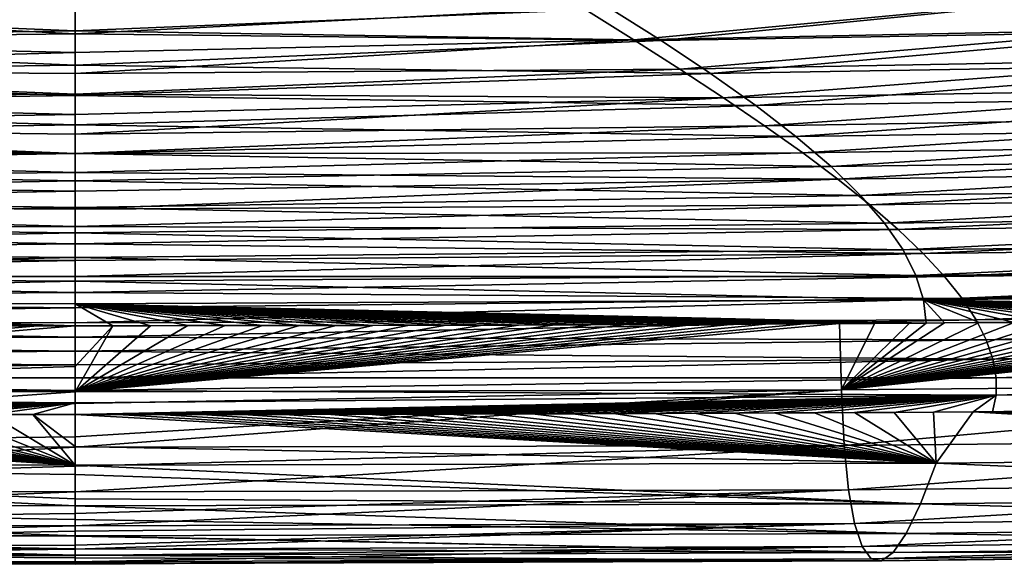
# Model space of a CAD drawing. Header units: metres. Extents: x -136 to 36, y -213 to -20.
# Tile 56 of 104: x -0.083 to 1.391, y -73.414 to -72.598. Entities that reach past the tile are written whole.
import ezdxf

# ---------------------------------------------------------------- set-up
doc = ezdxf.new("R2010")
doc.units = ezdxf.units.M
doc.layers.add('solid_11_382_033_XXX', color=7, linetype='CONTINUOUS')

msp = doc.modelspace()

# ---------------------------------------------------------------- linework, layer by layer
at = {"layer": 'solid_11_382_033_XXX'}
for points in [[(0.764512, -72.583122, 12.523822), (0.836424, -72.628227, 11.398421), (1.468602, -72.568268, 12.831379)], [(1.524324, -72.564674, -69.3367), (0.877397, -72.629456, -67.797302), (0.797353, -72.578888, -69.059044)], [(0.836424, -72.628227, 11.398421), (1.605642, -72.613007, 11.712675), (1.468602, -72.568268, 12.831379)], [(1.524324, -72.564674, -69.3367), (1.676003, -72.615067, -68.072495), (0.877397, -72.629456, -67.797302)], [(-0.797361, -72.578896, -69.058929), (0, -72.619499, -68.076057), (-0.877404, -72.629463, -67.797195)], [(-0.797361, -72.578896, -69.058929), (0, -72.571228, -69.268257), (0, -72.619499, -68.076057)], [(-0.764509, -72.583115, 12.52388), (0, -72.614838, 11.756459), (0, -72.581848, 12.572869)], [(0.797353, -72.578888, -69.059044), (0, -72.619499, -68.076057), (0, -72.571228, -69.268257)], [(0.797353, -72.578888, -69.059044), (0.877397, -72.629456, -67.797302), (0, -72.619499, -68.076057)], [(0, -72.581848, 12.572869), (0, -72.614838, 11.756459), (0.764512, -72.583122, 12.523822)], [(-0.764509, -72.583115, 12.52388), (-0.83642, -72.628227, 11.398477), (0, -72.614838, 11.756459)], [(0, -72.614838, 11.756459), (0.836424, -72.628227, 11.398421), (0.764512, -72.583122, 12.523822)], [(-0.877404, -72.629463, -67.797195), (0, -72.619499, -68.076057), (0, -72.666344, -66.883797)], [(-0.83642, -72.628227, 11.398477), (0, -72.647171, 10.940022), (0, -72.614838, 11.756459)], [(0, -72.614838, 11.756459), (0, -72.647171, 10.940022), (0.836424, -72.628227, 11.398421)], [(0.877397, -72.629456, -67.797302), (0, -72.666344, -66.883797), (0, -72.619499, -68.076057)], [(0.836424, -72.628227, 11.398421), (0.905307, -72.672279, 10.267225), (1.605642, -72.613007, 11.712675)], [(1.676003, -72.615067, -68.072495), (0.951584, -72.678719, -66.527702), (0.877397, -72.629456, -67.797302)], [(0.905307, -72.672279, 10.267225), (1.73687, -72.656868, 10.583186), (1.605642, -72.613007, 11.712675)], [(1.676003, -72.615067, -68.072495), (1.816607, -72.664368, -66.793755), (0.951584, -72.678719, -66.527702)], [(-0.877404, -72.629463, -67.797195), (0, -72.666344, -66.883797), (-0.95159, -72.678726, -66.527603)], [(-0.83642, -72.628227, 11.398477), (-0.905304, -72.672272, 10.267278), (0, -72.647171, 10.940022)], [(0, -72.678833, 10.123556), (0.905307, -72.672279, 10.267225), (0.836424, -72.628227, 11.398421)], [(0, -72.647171, 10.940022), (0, -72.678833, 10.123556), (0.836424, -72.628227, 11.398421)], [(0.877397, -72.629456, -67.797302), (0.951584, -72.678719, -66.527702), (0, -72.666344, -66.883797)], [(-0.905304, -72.672272, 10.267278), (0, -72.678833, 10.123556), (0, -72.647171, 10.940022)], [(-0.95159, -72.678726, -66.527603), (0, -72.666344, -66.883797), (0, -72.711769, -65.691483)], [(0.951584, -72.678719, -66.527702), (0, -72.711769, -65.691483), (0, -72.666344, -66.883797)], [(0.905307, -72.672279, 10.267225), (0.970717, -72.71524, 9.13062), (1.73687, -72.656868, 10.583186)], [(1.816607, -72.664368, -66.793755), (1.019127, -72.726601, -65.25145), (0.951584, -72.678719, -66.527702)], [(0.970717, -72.71524, 9.13062), (1.861463, -72.699799, 9.443624), (1.73687, -72.656868, 10.583186)], [(1.816607, -72.664368, -66.793755), (1.9447, -72.712456, -65.502647), (1.019127, -72.726601, -65.25145)], [(-0.95159, -72.678726, -66.527603), (0, -72.711769, -65.691483), (-1.019132, -72.726608, -65.251358)], [(-0.905304, -72.672272, 10.267278), (-0.970714, -72.71524, 9.130669), (0, -72.709824, 9.307065)], [(-0.905304, -72.672272, 10.267278), (0, -72.709824, 9.307065), (0, -72.678833, 10.123556)], [(0, -72.709824, 9.307065), (0.970717, -72.71524, 9.13062), (0.905307, -72.672279, 10.267225)], [(0, -72.678833, 10.123556), (0, -72.709824, 9.307065), (0.905307, -72.672279, 10.267225)], [(0.951584, -72.678719, -66.527702), (1.019127, -72.726601, -65.25145), (0, -72.711769, -65.691483)], [(0.970717, -72.71524, 9.13062), (1.032233, -72.75708, 7.989066), (1.861463, -72.699799, 9.443624)], [(1.032233, -72.75708, 7.989066), (1.978646, -72.741737, 8.294839), (1.861463, -72.699799, 9.443624)], [(-0.970714, -72.71524, 9.130669), (-1.032231, -72.757072, 7.989111), (0, -72.74015, 8.490547)], [(-1.019132, -72.726608, -65.251358), (0, -72.711769, -65.691483), (0, -72.755768, -64.499115)], [(-0.970714, -72.71524, 9.130669), (0, -72.74015, 8.490547), (0, -72.709824, 9.307065)], [(0, -72.709824, 9.307065), (0, -72.74015, 8.490547), (0.970717, -72.71524, 9.13062)], [(1.019127, -72.726601, -65.25145), (0, -72.755768, -64.499115), (0, -72.711769, -65.691483)], [(0, -72.769814, 7.674006), (1.032233, -72.75708, 7.989066), (0.970717, -72.71524, 9.13062)], [(0, -72.74015, 8.490547), (0, -72.769814, 7.674006), (0.970717, -72.71524, 9.13062)], [(1.9447, -72.712456, -65.502647), (1.079375, -72.773041, -63.969929), (1.019127, -72.726601, -65.25145)], [(1.9447, -72.712456, -65.502647), (2.059087, -72.759201, -64.201683), (1.079375, -72.773041, -63.969929)], [(-1.019132, -72.726608, -65.251358), (0, -72.755768, -64.499115), (-1.079378, -72.773041, -63.969852)], [(1.019127, -72.726601, -65.25145), (1.079375, -72.773041, -63.969929), (0, -72.755768, -64.499115)], [(-1.032231, -72.757072, 7.989111), (0, -72.769814, 7.674006), (0, -72.74015, 8.490547)], [(1.032233, -72.75708, 7.989066), (1.089475, -72.79776, 6.843101), (1.978646, -72.741737, 8.294839)], [(1.089475, -72.79776, 6.843101), (2.087716, -72.782623, 7.137811), (1.978646, -72.741737, 8.294839)], [(-1.032231, -72.757072, 7.989111), (-1.089473, -72.79776, 6.843143), (0, -72.798805, 6.85744)], [(-1.079378, -72.773041, -63.969852), (0, -72.755768, -64.499115), (0, -72.798347, -63.306698)], [(-1.032231, -72.757072, 7.989111), (0, -72.798805, 6.85744), (0, -72.769814, 7.674006)], [(1.079375, -72.773041, -63.969929), (0, -72.798347, -63.306698), (0, -72.755768, -64.499115)], [(0, -72.798805, 6.85744), (1.089475, -72.79776, 6.843101), (1.032233, -72.75708, 7.989066)], [(0, -72.769814, 7.674006), (0, -72.798805, 6.85744), (1.032233, -72.75708, 7.989066)], [(2.059087, -72.759201, -64.201683), (1.131821, -72.817955, -62.684669), (1.079375, -72.773041, -63.969929)], [(2.059087, -72.759201, -64.201683), (2.158834, -72.804497, -62.8936), (1.131821, -72.817955, -62.684669)], [(-1.079378, -72.773041, -63.969852), (0, -72.798347, -63.306698), (-1.131823, -72.817955, -62.684601)], [(1.079375, -72.773041, -63.969929), (1.131821, -72.817955, -62.684669), (0, -72.798347, -63.306698)], [(1.089475, -72.79776, 6.843101), (1.142109, -72.83725, 5.693332), (2.087716, -72.782623, 7.137811)], [(1.142109, -72.83725, 5.693332), (2.188056, -72.822395, 5.973651), (2.087716, -72.782623, 7.137811)], [(-1.089473, -72.79776, 6.843143), (-1.142107, -72.83725, 5.693371), (0, -72.827133, 6.040852)], [(-1.131823, -72.817955, -62.684601), (0, -72.798347, -63.306698), (0, -72.839508, -62.114235)], [(-1.089473, -72.79776, 6.843143), (0, -72.827133, 6.040852), (0, -72.798805, 6.85744)], [(0, -72.827133, 6.040852), (1.142109, -72.83725, 5.693332), (1.089475, -72.79776, 6.843101)], [(0, -72.798805, 6.85744), (0, -72.827133, 6.040852), (1.089475, -72.79776, 6.843101)], [(1.131821, -72.817955, -62.684669), (0, -72.839508, -62.114235), (0, -72.798347, -63.306698)], [(-1.131823, -72.817955, -62.684601), (0, -72.839508, -62.114235), (-1.176114, -72.86129, -61.39719)], [(1.131821, -72.817955, -62.684669), (1.176112, -72.86129, -61.397243), (0, -72.839508, -62.114235)], [(2.158834, -72.804497, -62.8936), (1.176112, -72.86129, -61.397243), (1.131821, -72.817955, -62.684669)], [(2.158834, -72.804497, -62.8936), (2.243282, -72.848213, -61.581226), (1.176112, -72.86129, -61.397243)], [(-1.142107, -72.83725, 5.693371), (0, -72.85479, 5.224241), (0, -72.827133, 6.040852)], [(0, -72.827133, 6.040852), (0, -72.85479, 5.224241), (1.142109, -72.83725, 5.693332)], [(1.142109, -72.83725, 5.693332), (1.189851, -72.875526, 4.540423), (2.188056, -72.822395, 5.973651)], [(1.189851, -72.875526, 4.540423), (2.27914, -72.861008, 4.803567), (2.188056, -72.822395, 5.973651)], [(-1.142107, -72.83725, 5.693371), (-1.189849, -72.875526, 4.540458), (0, -72.85479, 5.224241)], [(-1.176114, -72.86129, -61.39719), (0, -72.839508, -62.114235), (0, -72.879234, -60.92173)], [(0, -72.881783, 4.407609), (1.189851, -72.875526, 4.540423), (1.142109, -72.83725, 5.693332)], [(0, -72.85479, 5.224241), (0, -72.881783, 4.407609), (1.142109, -72.83725, 5.693332)], [(1.176112, -72.86129, -61.397243), (0, -72.879234, -60.92173), (0, -72.839508, -62.114235)], [(2.243282, -72.848213, -61.581226), (1.212063, -72.902985, -60.109226), (1.176112, -72.86129, -61.397243)], [(2.243282, -72.848213, -61.581226), (2.312068, -72.890259, -60.267391), (1.212063, -72.902985, -60.109226)], [(-1.176114, -72.86129, -61.39719), (0, -72.879234, -60.92173), (-1.212064, -72.902985, -60.10918)], [(-1.189849, -72.875526, 4.540458), (0, -72.881783, 4.407609), (0, -72.85479, 5.224241)], [(1.176112, -72.86129, -61.397243), (1.212063, -72.902985, -60.109226), (0, -72.879234, -60.92173)], [(1.189851, -72.875526, 4.540423), (1.232468, -72.912544, 3.385076), (2.27914, -72.861008, 4.803567)], [(1.232468, -72.912544, 3.385076), (2.360534, -72.898392, 3.628838), (2.27914, -72.861008, 4.803567)], [(-1.189849, -72.875526, 4.540458), (-1.232467, -72.912544, 3.385108), (0, -72.908104, 3.590956)], [(-1.189849, -72.875526, 4.540458), (0, -72.908104, 3.590956), (0, -72.881783, 4.407609)], [(0, -72.908104, 3.590956), (1.232468, -72.912544, 3.385076), (1.189851, -72.875526, 4.540423)], [(0, -72.881783, 4.407609), (0, -72.908104, 3.590956), (1.189851, -72.875526, 4.540423)], [(-1.212064, -72.902985, -60.10918), (0, -72.879234, -60.92173), (0, -72.917549, -59.729179)], [(1.212063, -72.902985, -60.109226), (0, -72.917549, -59.729179), (0, -72.879234, -60.92173)], [(2.312068, -72.890259, -60.267391), (1.239656, -72.942993, -58.82214), (1.212063, -72.902985, -60.109226)], [(2.312068, -72.890259, -60.267391), (2.36513, -72.930557, -58.95483), (1.239656, -72.942993, -58.82214)], [(-1.212064, -72.902985, -60.10918), (0, -72.917549, -59.729179), (-1.239657, -72.942993, -58.822105)], [(1.212063, -72.902985, -60.109226), (1.239656, -72.942993, -58.82214), (0, -72.917549, -59.729179)], [(1.232468, -72.912544, 3.385076), (1.269782, -72.94828, 2.228014), (2.360534, -72.898392, 3.628838)], [(1.269782, -72.94828, 2.228014), (2.431901, -72.934502, 2.450781), (2.360534, -72.898392, 3.628838)], [(-1.232467, -72.912544, 3.385108), (-1.269781, -72.948273, 2.228043), (0, -72.933762, 2.774283)], [(-1.239657, -72.942993, -58.822105), (0, -72.917549, -59.729179), (0, -72.95443, -58.536591)], [(-1.232467, -72.912544, 3.385108), (0, -72.933762, 2.774283), (0, -72.908104, 3.590956)], [(0, -72.908104, 3.590956), (0, -72.933762, 2.774283), (1.232468, -72.912544, 3.385076)], [(0, -72.933762, 2.774283), (1.269782, -72.94828, 2.228014), (1.232468, -72.912544, 3.385076)], [(1.239656, -72.942993, -58.82214), (0, -72.95443, -58.536591), (0, -72.917549, -59.729179)], [(-1.269781, -72.948273, 2.228043), (0, -72.958755, 1.957592), (0, -72.933762, 2.774283)], [(0, -72.933762, 2.774283), (0, -72.958755, 1.957592), (1.269782, -72.94828, 2.228014)], [(2.36513, -72.930557, -58.95483), (1.259042, -72.981277, -57.53751), (1.239656, -72.942993, -58.82214)], [(2.36513, -72.930557, -58.95483), (2.402703, -72.969025, -57.646297), (1.259042, -72.981277, -57.53751)], [(1.269782, -72.94828, 2.228014), (1.301665, -72.982704, 1.069971), (2.431901, -72.934502, 2.450781)], [(1.301665, -72.982704, 1.069971), (2.492998, -72.969292, 1.27073), (2.431901, -72.934502, 2.450781)], [(-1.269781, -72.948273, 2.228043), (-1.301665, -72.982704, 1.069996), (0, -72.958755, 1.957592)], [(-1.239657, -72.942993, -58.822105), (0, -72.95443, -58.536591), (-1.259042, -72.981277, -57.537487)], [(1.239656, -72.942993, -58.82214), (1.259042, -72.981277, -57.53751), (0, -72.95443, -58.536591)], [(0, -72.983078, 1.140882), (1.301665, -72.982704, 1.069971), (1.269782, -72.94828, 2.228014)], [(0, -72.958755, 1.957592), (0, -72.983078, 1.140882), (1.269782, -72.94828, 2.228014)], [(-1.301665, -72.982704, 1.069996), (0, -72.983078, 1.140882), (0, -72.958755, 1.957592)], [(-1.259042, -72.981277, -57.537487), (0, -72.95443, -58.536591), (0, -72.989899, -57.343964)], [(1.259042, -72.981277, -57.53751), (0, -72.989899, -57.343964), (0, -72.95443, -58.536591)], [(2.402703, -72.969025, -57.646297), (1.270518, -73.017799, -56.256912), (1.259042, -72.981277, -57.53751)], [(2.402703, -72.969025, -57.646297), (2.425287, -73.005615, -56.344643), (1.270518, -73.017799, -56.256912)], [(1.301665, -72.982704, 1.069971), (1.328049, -73.0158, -0.088334), (2.492998, -72.969292, 1.27073)], [(1.328049, -73.0158, -0.088334), (2.543688, -73.002724, 0.089995), (2.492998, -72.969292, 1.27073)], [(-1.301665, -72.982704, 1.069996), (-1.328049, -73.0158, -0.088312), (0, -73.006729, 0.324155)], [(-1.301665, -72.982704, 1.069996), (0, -73.006729, 0.324155), (0, -72.983078, 1.140882)], [(-1.259042, -72.981277, -57.537487), (0, -72.989899, -57.343964), (-1.270518, -73.017799, -56.256901)], [(-1.270518, -73.017799, -56.256901), (0, -72.989899, -57.343964), (0, -73.023933, -56.151302)], [(1.259042, -72.981277, -57.53751), (1.270518, -73.017799, -56.256912), (0, -72.989899, -57.343964)], [(0, -73.006729, 0.324155), (1.328049, -73.0158, -0.088334), (1.301665, -72.982704, 1.069971)], [(0, -72.983078, 1.140882), (0, -73.006729, 0.324155), (1.301665, -72.982704, 1.069971)], [(1.270518, -73.017799, -56.256912), (0, -73.023933, -56.151302), (0, -72.989899, -57.343964)], [(-1.328049, -73.0158, -0.088312), (0, -73.029716, -0.492588), (0, -73.006729, 0.324155)], [(0, -73.006729, 0.324155), (0, -73.029716, -0.492588), (1.328049, -73.0158, -0.088334)], [(2.425287, -73.005615, -56.344643), (2.43343, -73.040306, -55.052334), (1.270518, -73.017799, -56.256912)], [(1.328049, -73.0158, -0.088334), (1.348919, -73.047539, -1.2462), (2.543688, -73.002724, 0.089995)], [(1.348919, -73.047539, -1.2462), (2.583931, -73.03476, -1.090148), (2.543688, -73.002724, 0.089995)], [(-1.328049, -73.0158, -0.088312), (-1.348919, -73.047539, -1.246182), (0, -73.029716, -0.492588)], [(-1.270518, -73.017799, -56.256901), (0, -73.023933, -56.151302), (0, -73.056557, -54.958607)], [(-0.056504, -73.056549, -54.958649), (-1.270518, -73.017799, -56.256901), (0, -73.056557, -54.958607)], [(-0.056504, -73.056549, -54.958649), (-0.11278, -73.056526, -54.958771), (-1.270518, -73.017799, -56.256901)], [(0, -73.05204, -1.309347), (1.348919, -73.047539, -1.2462), (1.328049, -73.0158, -0.088334)], [(0, -73.029716, -0.492588), (0, -73.05204, -1.309347), (1.328049, -73.0158, -0.088334)], [(1.270518, -73.017799, -56.256912), (1.274401, -73.052551, -54.981709), (0, -73.023933, -56.151302)], [(0.056504, -73.056549, -54.958649), (0, -73.056557, -54.958607), (0, -73.023933, -56.151302)], [(0.11278, -73.056526, -54.958771), (0.056504, -73.056549, -54.958649), (0, -73.023933, -56.151302)], [(0.168832, -73.056488, -54.958977), (0.11278, -73.056526, -54.958771), (0, -73.023933, -56.151302)], [(0.224665, -73.056442, -54.959263), (0.168832, -73.056488, -54.958977), (0, -73.023933, -56.151302)], [(0.280284, -73.056374, -54.959637), (0.224665, -73.056442, -54.959263), (0, -73.023933, -56.151302)], [(0.335694, -73.056297, -54.960091), (0.280284, -73.056374, -54.959637), (0, -73.023933, -56.151302)], [(0.390898, -73.056206, -54.960625), (0.335694, -73.056297, -54.960091), (0, -73.023933, -56.151302)], [(0.445903, -73.056099, -54.961246), (0.390898, -73.056206, -54.960625), (0, -73.023933, -56.151302)], [(0.50071, -73.055977, -54.961948), (0.445903, -73.056099, -54.961246), (0, -73.023933, -56.151302)], [(0.555325, -73.05584, -54.962734), (0.50071, -73.055977, -54.961948), (0, -73.023933, -56.151302)], [(0.609751, -73.055687, -54.963608), (0.555325, -73.05584, -54.962734), (0, -73.023933, -56.151302)], [(0.663991, -73.055519, -54.964561), (0.609751, -73.055687, -54.963608), (0, -73.023933, -56.151302)], [(0.718048, -73.055344, -54.965603), (0.663991, -73.055519, -54.964561), (0, -73.023933, -56.151302)], [(0.771925, -73.055145, -54.966728), (0.718048, -73.055344, -54.965603), (0, -73.023933, -56.151302)], [(0.825626, -73.054932, -54.967937), (0.771925, -73.055145, -54.966728), (0, -73.023933, -56.151302)], [(0.879156, -73.05471, -54.969234), (0.825626, -73.054932, -54.967937), (0, -73.023933, -56.151302)], [(0.932518, -73.054474, -54.970619), (0.879156, -73.05471, -54.969234), (0, -73.023933, -56.151302)], [(0.985716, -73.054214, -54.972088), (0.932518, -73.054474, -54.970619), (0, -73.023933, -56.151302)], [(1.038755, -73.053947, -54.973648), (0.985716, -73.054214, -54.972088), (0, -73.023933, -56.151302)], [(1.091637, -73.053658, -54.975292), (1.038755, -73.053947, -54.973648), (0, -73.023933, -56.151302)], [(1.144368, -73.05336, -54.977028), (1.091637, -73.053658, -54.975292), (0, -73.023933, -56.151302)], [(1.196952, -73.053047, -54.978851), (1.144368, -73.05336, -54.977028), (0, -73.023933, -56.151302)], [(1.249391, -73.052711, -54.980762), (1.196952, -73.053047, -54.978851), (0, -73.023933, -56.151302)], [(1.274401, -73.052551, -54.981709), (1.249391, -73.052711, -54.980762), (0, -73.023933, -56.151302)], [(1.301691, -73.052368, -54.982765), (1.274401, -73.052551, -54.981709), (1.270518, -73.017799, -56.256912)], [(1.353855, -73.052002, -54.984863), (1.301691, -73.052368, -54.982765), (1.270518, -73.017799, -56.256912)], [(1.405887, -73.05162, -54.987049), (1.353855, -73.052002, -54.984863), (1.270518, -73.017799, -56.256912)], [(1.45779, -73.051224, -54.98933), (1.405887, -73.05162, -54.987049), (1.270518, -73.017799, -56.256912)], [(1.509569, -73.050819, -54.991703), (1.45779, -73.051224, -54.98933), (1.270518, -73.017799, -56.256912)], [(1.561226, -73.050385, -54.994171), (1.509569, -73.050819, -54.991703), (1.270518, -73.017799, -56.256912)], [(1.612769, -73.049942, -54.996735), (1.561226, -73.050385, -54.994171), (1.270518, -73.017799, -56.256912)], [(1.664201, -73.049484, -54.999393), (1.612769, -73.049942, -54.996735), (1.270518, -73.017799, -56.256912)], [(1.715527, -73.049004, -55.002151), (1.664201, -73.049484, -54.999393), (1.270518, -73.017799, -56.256912)], [(1.766753, -73.048508, -55.005005), (1.715527, -73.049004, -55.002151), (1.270518, -73.017799, -56.256912)], [(1.817884, -73.047997, -55.007961), (1.766753, -73.048508, -55.005005), (1.270518, -73.017799, -56.256912)], [(1.868924, -73.04747, -55.011017), (1.817884, -73.047997, -55.007961), (1.270518, -73.017799, -56.256912)], [(1.919877, -73.046921, -55.014175), (1.868924, -73.04747, -55.011017), (1.270518, -73.017799, -56.256912)], [(1.970747, -73.046356, -55.017437), (1.919877, -73.046921, -55.014175), (1.270518, -73.017799, -56.256912)], [(2.021537, -73.045769, -55.020802), (1.970747, -73.046356, -55.017437), (1.270518, -73.017799, -56.256912)], [(2.072255, -73.045166, -55.024273), (2.021537, -73.045769, -55.020802), (1.270518, -73.017799, -56.256912)], [(2.122905, -73.044548, -55.027851), (2.072255, -73.045166, -55.024273), (1.270518, -73.017799, -56.256912)], [(2.173493, -73.043907, -55.03154), (2.122905, -73.044548, -55.027851), (1.270518, -73.017799, -56.256912)], [(2.224026, -73.043251, -55.035339), (2.173493, -73.043907, -55.03154), (1.270518, -73.017799, -56.256912)], [(2.27451, -73.042572, -55.039249), (2.224026, -73.043251, -55.035339), (1.270518, -73.017799, -56.256912)], [(2.324952, -73.041878, -55.043274), (2.27451, -73.042572, -55.039249), (1.270518, -73.017799, -56.256912)], [(2.375357, -73.041161, -55.047417), (2.324952, -73.041878, -55.043274), (1.270518, -73.017799, -56.256912)], [(2.425731, -73.040421, -55.051674), (2.375357, -73.041161, -55.047417), (1.270518, -73.017799, -56.256912)], [(2.43343, -73.040306, -55.052334), (2.425731, -73.040421, -55.051674), (1.270518, -73.017799, -56.256912)], [(-1.348919, -73.047539, -1.246182), (0, -73.05204, -1.309347), (0, -73.029716, -0.492588)], [(1.348919, -73.047539, -1.2462), (1.36432, -73.077919, -2.402947), (2.583931, -73.03476, -1.090148)], [(1.36432, -73.077919, -2.402947), (2.613793, -73.065369, -2.268458), (2.583931, -73.03476, -1.090148)], [(-1.348919, -73.047539, -1.246182), (-1.364319, -73.077919, -2.402933), (0, -73.073692, -2.126121)], [(-1.348919, -73.047539, -1.246182), (0, -73.073692, -2.126121), (0, -73.05204, -1.309347)], [(0, -73.073692, -2.126121), (1.36432, -73.077919, -2.402947), (1.348919, -73.047539, -1.2462)], [(0, -73.05204, -1.309347), (0, -73.073692, -2.126121), (1.348919, -73.047539, -1.2462)], [(0, -73.155396, -50.96516), (1.091637, -73.053658, -54.975292), (1.144368, -73.05336, -54.977028)], [(1.1474, -73.152863, -50.938675), (0, -73.155396, -50.96516), (1.144368, -73.05336, -54.977028)], [(0, -73.155396, -50.96516), (1.038755, -73.053947, -54.973648), (1.091637, -73.053658, -54.975292)], [(0, -73.155396, -50.96516), (0.985716, -73.054214, -54.972088), (1.038755, -73.053947, -54.973648)], [(0, -73.155396, -50.96516), (0.932518, -73.054474, -54.970619), (0.985716, -73.054214, -54.972088)], [(0, -73.155396, -50.96516), (0.879156, -73.05471, -54.969234), (0.932518, -73.054474, -54.970619)], [(0, -73.155396, -50.96516), (0.825626, -73.054932, -54.967937), (0.879156, -73.05471, -54.969234)], [(1.1474, -73.152863, -50.938675), (1.144368, -73.05336, -54.977028), (1.196952, -73.053047, -54.978851)], [(1.1474, -73.152863, -50.938675), (2.122905, -73.044548, -55.027851), (2.173493, -73.043907, -55.03154)], [(2.190859, -73.143044, -50.952011), (1.1474, -73.152863, -50.938675), (2.173493, -73.043907, -55.03154)], [(1.1474, -73.152863, -50.938675), (2.072255, -73.045166, -55.024273), (2.122905, -73.044548, -55.027851)], [(1.1474, -73.152863, -50.938675), (2.021537, -73.045769, -55.020802), (2.072255, -73.045166, -55.024273)], [(1.1474, -73.152863, -50.938675), (1.970747, -73.046356, -55.017437), (2.021537, -73.045769, -55.020802)], [(1.1474, -73.152863, -50.938675), (1.919877, -73.046921, -55.014175), (1.970747, -73.046356, -55.017437)], [(1.1474, -73.152863, -50.938675), (1.868924, -73.04747, -55.011017), (1.919877, -73.046921, -55.014175)], [(1.1474, -73.152863, -50.938675), (1.817884, -73.047997, -55.007961), (1.868924, -73.04747, -55.011017)], [(1.1474, -73.152863, -50.938675), (1.766753, -73.048508, -55.005005), (1.817884, -73.047997, -55.007961)], [(1.1474, -73.152863, -50.938675), (1.715527, -73.049004, -55.002151), (1.766753, -73.048508, -55.005005)], [(1.1474, -73.152863, -50.938675), (1.664201, -73.049484, -54.999393), (1.715527, -73.049004, -55.002151)], [(1.1474, -73.152863, -50.938675), (1.612769, -73.049942, -54.996735), (1.664201, -73.049484, -54.999393)], [(1.1474, -73.152863, -50.938675), (1.561226, -73.050385, -54.994171), (1.612769, -73.049942, -54.996735)], [(1.1474, -73.152863, -50.938675), (1.509569, -73.050819, -54.991703), (1.561226, -73.050385, -54.994171)], [(1.1474, -73.152863, -50.938675), (1.45779, -73.051224, -54.98933), (1.509569, -73.050819, -54.991703)], [(1.1474, -73.152863, -50.938675), (1.405887, -73.05162, -54.987049), (1.45779, -73.051224, -54.98933)], [(1.1474, -73.152863, -50.938675), (1.353855, -73.052002, -54.984863), (1.405887, -73.05162, -54.987049)], [(1.1474, -73.152863, -50.938675), (1.301691, -73.052368, -54.982765), (1.353855, -73.052002, -54.984863)], [(1.1474, -73.152863, -50.938675), (1.274401, -73.052551, -54.981709), (1.301691, -73.052368, -54.982765)], [(1.1474, -73.152863, -50.938675), (1.249391, -73.052711, -54.980762), (1.274401, -73.052551, -54.981709)], [(1.1474, -73.152863, -50.938675), (1.196952, -73.053047, -54.978851), (1.249391, -73.052711, -54.980762)], [(-1.1474, -73.152863, -50.938675), (-0.11278, -73.056526, -54.958771), (-0.056504, -73.056549, -54.958649)], [(-1.1474, -73.152863, -50.938675), (-0.056504, -73.056549, -54.958649), (0, -73.056557, -54.958607)], [(-1.1474, -73.152863, -50.938675), (0, -73.056557, -54.958607), (0, -73.117767, -52.562695)], [(0, -73.155396, -50.96516), (0.771925, -73.055145, -54.966728), (0.825626, -73.054932, -54.967937)], [(0, -73.155396, -50.96516), (0.718048, -73.055344, -54.965603), (0.771925, -73.055145, -54.966728)], [(0, -73.155396, -50.96516), (0.663991, -73.055519, -54.964561), (0.718048, -73.055344, -54.965603)], [(0, -73.155396, -50.96516), (0.609751, -73.055687, -54.963608), (0.663991, -73.055519, -54.964561)], [(0, -73.155396, -50.96516), (0.555325, -73.05584, -54.962734), (0.609751, -73.055687, -54.963608)], [(0, -73.155396, -50.96516), (0.50071, -73.055977, -54.961948), (0.555325, -73.05584, -54.962734)], [(0, -73.155396, -50.96516), (0.445903, -73.056099, -54.961246), (0.50071, -73.055977, -54.961948)], [(0, -73.155396, -50.96516), (0.390898, -73.056206, -54.960625), (0.445903, -73.056099, -54.961246)], [(0, -73.155396, -50.96516), (0.335694, -73.056297, -54.960091), (0.390898, -73.056206, -54.960625)], [(0, -73.155396, -50.96516), (0.280284, -73.056374, -54.959637), (0.335694, -73.056297, -54.960091)], [(0, -73.155396, -50.96516), (0.224665, -73.056442, -54.959263), (0.280284, -73.056374, -54.959637)], [(0, -73.155396, -50.96516), (0.168832, -73.056488, -54.958977), (0.224665, -73.056442, -54.959263)], [(0, -73.155396, -50.96516), (0.11278, -73.056526, -54.958771), (0.168832, -73.056488, -54.958977)], [(0, -73.155396, -50.96516), (0.056504, -73.056549, -54.958649), (0.11278, -73.056526, -54.958771)], [(0, -73.117767, -52.562695), (0, -73.056557, -54.958607), (0.056504, -73.056549, -54.958649)], [(0, -73.155396, -50.96516), (0, -73.117767, -52.562695), (0.056504, -73.056549, -54.958649)], [(1.36432, -73.077919, -2.402947), (1.374348, -73.106911, -3.557893), (2.613793, -73.065369, -2.268458)], [(1.374348, -73.106911, -3.557893), (2.633439, -73.094536, -3.443687), (2.613793, -73.065369, -2.268458)], [(-1.364319, -73.077919, -2.402933), (-1.374348, -73.106911, -3.557883), (0, -73.094673, -2.942909)], [(-1.364319, -73.077919, -2.402933), (0, -73.094673, -2.942909), (0, -73.073692, -2.126121)], [(0, -73.073692, -2.126121), (0, -73.094673, -2.942909), (1.36432, -73.077919, -2.402947)], [(0, -73.094673, -2.942909), (1.374348, -73.106911, -3.557893), (1.36432, -73.077919, -2.402947)], [(-1.374348, -73.106911, -3.557883), (0, -73.11499, -3.759711), (0, -73.094673, -2.942909)], [(0, -73.094673, -2.942909), (0, -73.11499, -3.759711), (1.374348, -73.106911, -3.557893)], [(1.374348, -73.106911, -3.557893), (1.379156, -73.134521, -4.710344), (2.633439, -73.094536, -3.443687)], [(1.379156, -73.134521, -4.710344), (2.643129, -73.122246, -4.614561), (2.633439, -73.094536, -3.443687)], [(-1.374348, -73.106911, -3.557883), (-1.379156, -73.134521, -4.710337), (0, -73.11499, -3.759711)], [(0, -73.134644, -4.576525), (1.379156, -73.134521, -4.710344), (1.374348, -73.106911, -3.557893)], [(0, -73.11499, -3.759711), (0, -73.134644, -4.576525), (1.374348, -73.106911, -3.557893)], [(-1.379156, -73.134521, -4.710337), (0, -73.134644, -4.576525), (0, -73.11499, -3.759711)], [(-1.1474, -73.152863, -50.938675), (0, -73.117767, -52.562695), (0, -73.155396, -50.96516)], [(1.378922, -73.160744, -5.859639), (2.643175, -73.148491, -5.77986), (2.643129, -73.122246, -4.614561)], [(1.379156, -73.134521, -4.710344), (1.378922, -73.160744, -5.859639), (2.643129, -73.122246, -4.614561)], [(-1.379156, -73.134521, -4.710337), (0, -73.153625, -5.393352), (0, -73.134644, -4.576525)], [(-1.379156, -73.134521, -4.710337), (-1.378922, -73.160744, -5.859635), (0, -73.153625, -5.393352)], [(0, -73.153625, -5.393352), (1.378922, -73.160744, -5.859639), (1.379156, -73.134521, -4.710344)], [(0, -73.134644, -4.576525), (0, -73.153625, -5.393352), (1.379156, -73.134521, -4.710344)], [(1.151654, -73.23587, -46.914364), (1.1474, -73.152863, -50.938675), (2.190859, -73.143044, -50.952011)], [(2.200293, -73.225464, -46.899986), (1.151654, -73.23587, -46.914364), (2.190859, -73.143044, -50.952011)], [(-1.378922, -73.160744, -5.859635), (0, -73.171944, -6.210189), (0, -73.153625, -5.393352)], [(-1.1474, -73.152863, -50.938675), (0, -73.155396, -50.96516), (-1.151654, -73.23587, -46.914364)], [(-1.151654, -73.23587, -46.914364), (0, -73.155396, -50.96516), (0, -73.173248, -50.166649)], [(0, -73.173248, -50.166649), (0, -73.155396, -50.96516), (1.1474, -73.152863, -50.938675)], [(0, -73.222977, -47.770451), (0, -73.173248, -50.166649), (1.1474, -73.152863, -50.938675)], [(0, -73.238358, -46.967373), (0, -73.222977, -47.770451), (1.1474, -73.152863, -50.938675)], [(1.151654, -73.23587, -46.914364), (0, -73.238358, -46.967373), (1.1474, -73.152863, -50.938675)], [(0, -73.153625, -5.393352), (0, -73.171944, -6.210189), (1.378922, -73.160744, -5.859639)], [(2.643175, -73.148491, -5.77986), (1.373782, -73.18557, -7.005277), (1.40345, -73.185387, -7.004276)], [(1.378922, -73.160744, -5.859639), (1.373782, -73.18557, -7.005277), (2.643175, -73.148491, -5.77986)], [(-1.378922, -73.160744, -5.859635), (-1.373781, -73.18557, -7.005277), (0, -73.171944, -6.210189)], [(-1.344516, -73.185745, -7.00624), (0, -73.171944, -6.210189), (-1.373781, -73.18557, -7.005277)], [(-1.285423, -73.186096, -7.008111), (0, -73.171944, -6.210189), (-1.344516, -73.185745, -7.00624)], [(-1.226166, -73.186424, -7.009892), (0, -73.171944, -6.210189), (-1.285423, -73.186096, -7.008111)], [(-1.166739, -73.186737, -7.011581), (0, -73.171944, -6.210189), (-1.226166, -73.186424, -7.009892)], [(-1.10714, -73.187027, -7.013181), (0, -73.171944, -6.210189), (-1.166739, -73.186737, -7.011581)], [(-1.047363, -73.187309, -7.014691), (0, -73.171944, -6.210189), (-1.10714, -73.187027, -7.013181)], [(-0.987404, -73.187569, -7.016112), (0, -73.171944, -6.210189), (-1.047363, -73.187309, -7.014691)], [(-0.92726, -73.18782, -7.017444), (0, -73.171944, -6.210189), (-0.987404, -73.187569, -7.016112)], [(-0.866925, -73.188049, -7.018688), (0, -73.171944, -6.210189), (-0.92726, -73.18782, -7.017444)], [(-0.806396, -73.188263, -7.019845), (0, -73.171944, -6.210189), (-0.866925, -73.188049, -7.018688)], [(-0.745668, -73.188461, -7.020914), (0, -73.171944, -6.210189), (-0.806396, -73.188263, -7.019845)], [(-0.684738, -73.188637, -7.021896), (0, -73.171944, -6.210189), (-0.745668, -73.188461, -7.020914)], [(-0.623601, -73.188805, -7.022791), (0, -73.171944, -6.210189), (-0.684738, -73.188637, -7.021896)], [(-0.562254, -73.188957, -7.023601), (0, -73.171944, -6.210189), (-0.623601, -73.188805, -7.022791)], [(-0.500694, -73.189087, -7.024323), (0, -73.171944, -6.210189), (-0.562254, -73.188957, -7.023601)], [(-0.438917, -73.189209, -7.024961), (0, -73.171944, -6.210189), (-0.500694, -73.189087, -7.024323)], [(-0.376919, -73.189308, -7.025513), (0, -73.171944, -6.210189), (-0.438917, -73.189209, -7.024961)], [(-0.314695, -73.189392, -7.025979), (0, -73.171944, -6.210189), (-0.376919, -73.189308, -7.025513)], [(-0.252239, -73.189461, -7.026361), (0, -73.171944, -6.210189), (-0.314695, -73.189392, -7.025979)], [(-0.189547, -73.189522, -7.026657), (0, -73.171944, -6.210189), (-0.252239, -73.189461, -7.026361)], [(-0.126613, -73.18956, -7.026868), (0, -73.171944, -6.210189), (-0.189547, -73.189522, -7.026657)], [(-0.063432, -73.189583, -7.026995), (0, -73.171944, -6.210189), (-0.126613, -73.18956, -7.026868)], [(-0.063432, -73.189583, -7.026995), (0, -73.18959, -7.027038), (0, -73.171944, -6.210189)], [(1.378922, -73.160744, -5.859639), (0, -73.18959, -7.027038), (0.063432, -73.189583, -7.026995)], [(0, -73.171944, -6.210189), (0, -73.18959, -7.027038), (1.378922, -73.160744, -5.859639)], [(1.378922, -73.160744, -5.859639), (0.063432, -73.189583, -7.026995), (0.126613, -73.18956, -7.026868)], [(1.378922, -73.160744, -5.859639), (0.126613, -73.18956, -7.026868), (0.189547, -73.189522, -7.026657)], [(1.378922, -73.160744, -5.859639), (0.189547, -73.189522, -7.026657), (0.25224, -73.189461, -7.026361)], [(1.378922, -73.160744, -5.859639), (0.25224, -73.189461, -7.026361), (0.314696, -73.189392, -7.025979)], [(1.378922, -73.160744, -5.859639), (0.314696, -73.189392, -7.025979), (0.37692, -73.189308, -7.025513)], [(1.378922, -73.160744, -5.859639), (0.37692, -73.189308, -7.025513), (0.438918, -73.189209, -7.024961)], [(1.378922, -73.160744, -5.859639), (0.438918, -73.189209, -7.024961), (0.500695, -73.189087, -7.024323)], [(1.378922, -73.160744, -5.859639), (0.500695, -73.189087, -7.024323), (0.562255, -73.188957, -7.023601)], [(1.378922, -73.160744, -5.859639), (0.562255, -73.188957, -7.023601), (0.623602, -73.188805, -7.022791)], [(1.378922, -73.160744, -5.859639), (0.623602, -73.188805, -7.022791), (0.684738, -73.188637, -7.021896)], [(1.378922, -73.160744, -5.859639), (0.684738, -73.188637, -7.021896), (0.745669, -73.188461, -7.020914)], [(1.378922, -73.160744, -5.859639), (0.745669, -73.188461, -7.020914), (0.806397, -73.188263, -7.019845)], [(1.378922, -73.160744, -5.859639), (0.806397, -73.188263, -7.019845), (0.866926, -73.188049, -7.018688)], [(1.378922, -73.160744, -5.859639), (0.866926, -73.188049, -7.018688), (0.927261, -73.18782, -7.017444)], [(1.378922, -73.160744, -5.859639), (0.927261, -73.18782, -7.017444), (0.987406, -73.187569, -7.016112)], [(1.378922, -73.160744, -5.859639), (0.987406, -73.187569, -7.016112), (1.047364, -73.187309, -7.014691)], [(1.378922, -73.160744, -5.859639), (1.047364, -73.187309, -7.014691), (1.107141, -73.187027, -7.013181)], [(1.378922, -73.160744, -5.859639), (1.107141, -73.187027, -7.013181), (1.166741, -73.186737, -7.011581)], [(1.378922, -73.160744, -5.859639), (1.166741, -73.186737, -7.011581), (1.226168, -73.186424, -7.009892)], [(1.378922, -73.160744, -5.859639), (1.226168, -73.186424, -7.009892), (1.285425, -73.186096, -7.008111)], [(1.378922, -73.160744, -5.859639), (1.285425, -73.186096, -7.008111), (1.344518, -73.185745, -7.00624)], [(1.378922, -73.160744, -5.859639), (1.344518, -73.185745, -7.00624), (1.373782, -73.18557, -7.005277)], [(-1.289105, -73.262321, -10.99867), (0, -73.265572, -10.981029), (-1.285423, -73.186096, -7.008111)], [(-1.226166, -73.186424, -7.009892), (-1.285423, -73.186096, -7.008111), (0, -73.265572, -10.981029)], [(-1.166739, -73.186737, -7.011581), (-1.226166, -73.186424, -7.009892), (0, -73.265572, -10.981029)], [(-1.10714, -73.187027, -7.013181), (-1.166739, -73.186737, -7.011581), (0, -73.265572, -10.981029)], [(-1.151654, -73.23587, -46.914364), (0, -73.173248, -50.166649), (0, -73.222977, -47.770451)], [(-1.047363, -73.187309, -7.014691), (-1.10714, -73.187027, -7.013181), (0, -73.265572, -10.981029)], [(-0.987404, -73.187569, -7.016112), (-1.047363, -73.187309, -7.014691), (0, -73.265572, -10.981029)], [(-0.92726, -73.18782, -7.017444), (-0.987404, -73.187569, -7.016112), (0, -73.265572, -10.981029)], [(0.987406, -73.187569, -7.016112), (0.927261, -73.18782, -7.017444), (1.289105, -73.262321, -10.99867)], [(1.047364, -73.187309, -7.014691), (0.987406, -73.187569, -7.016112), (1.289105, -73.262321, -10.99867)], [(1.107141, -73.187027, -7.013181), (1.047364, -73.187309, -7.014691), (1.289105, -73.262321, -10.99867)], [(1.166741, -73.186737, -7.011581), (1.107141, -73.187027, -7.013181), (1.289105, -73.262321, -10.99867)], [(1.226168, -73.186424, -7.009892), (1.166741, -73.186737, -7.011581), (1.289105, -73.262321, -10.99867)], [(1.285425, -73.186096, -7.008111), (1.226168, -73.186424, -7.009892), (1.289105, -73.262321, -10.99867)], [(1.344518, -73.185745, -7.00624), (1.285425, -73.186096, -7.008111), (1.289105, -73.262321, -10.99867)], [(1.344518, -73.185745, -7.00624), (1.289105, -73.262321, -10.99867), (2.461517, -73.251099, -10.975413)], [(1.373782, -73.18557, -7.005277), (1.344518, -73.185745, -7.00624), (2.461517, -73.251099, -10.975413)], [(1.40345, -73.185387, -7.004276), (1.373782, -73.18557, -7.005277), (2.461517, -73.251099, -10.975413)], [(-0.866925, -73.188049, -7.018688), (-0.92726, -73.18782, -7.017444), (0, -73.265572, -10.981029)], [(-0.806396, -73.188263, -7.019845), (-0.866925, -73.188049, -7.018688), (0, -73.265572, -10.981029)], [(-0.745668, -73.188461, -7.020914), (-0.806396, -73.188263, -7.019845), (0, -73.265572, -10.981029)], [(-0.684738, -73.188637, -7.021896), (-0.745668, -73.188461, -7.020914), (0, -73.265572, -10.981029)], [(-0.623601, -73.188805, -7.022791), (-0.684738, -73.188637, -7.021896), (0, -73.265572, -10.981029)], [(-0.562254, -73.188957, -7.023601), (-0.623601, -73.188805, -7.022791), (0, -73.265572, -10.981029)], [(-0.500694, -73.189087, -7.024323), (-0.562254, -73.188957, -7.023601), (0, -73.265572, -10.981029)], [(-0.438917, -73.189209, -7.024961), (-0.500694, -73.189087, -7.024323), (0, -73.265572, -10.981029)], [(-0.376919, -73.189308, -7.025513), (-0.438917, -73.189209, -7.024961), (0, -73.265572, -10.981029)], [(-0.314695, -73.189392, -7.025979), (-0.376919, -73.189308, -7.025513), (0, -73.265572, -10.981029)], [(-0.252239, -73.189461, -7.026361), (-0.314695, -73.189392, -7.025979), (0, -73.265572, -10.981029)], [(-0.189547, -73.189522, -7.026657), (-0.252239, -73.189461, -7.026361), (0, -73.265572, -10.981029)], [(-0.126613, -73.18956, -7.026868), (-0.189547, -73.189522, -7.026657), (0, -73.265572, -10.981029)], [(-0.063432, -73.189583, -7.026995), (-0.126613, -73.18956, -7.026868), (0, -73.265572, -10.981029)], [(-0.063432, -73.189583, -7.026995), (0, -73.265572, -10.981029), (0, -73.237503, -9.42325)], [(-0.063432, -73.189583, -7.026995), (0, -73.237503, -9.42325), (0, -73.18959, -7.027038)], [(0.063432, -73.189583, -7.026995), (0, -73.18959, -7.027038), (1.289105, -73.262321, -10.99867)], [(0, -73.18959, -7.027038), (0, -73.237503, -9.42325), (1.289105, -73.262321, -10.99867)], [(0.126613, -73.18956, -7.026868), (0.063432, -73.189583, -7.026995), (1.289105, -73.262321, -10.99867)], [(0.189547, -73.189522, -7.026657), (0.126613, -73.18956, -7.026868), (1.289105, -73.262321, -10.99867)], [(0.25224, -73.189461, -7.026361), (0.189547, -73.189522, -7.026657), (1.289105, -73.262321, -10.99867)], [(0.314696, -73.189392, -7.025979), (0.25224, -73.189461, -7.026361), (1.289105, -73.262321, -10.99867)], [(0.37692, -73.189308, -7.025513), (0.314696, -73.189392, -7.025979), (1.289105, -73.262321, -10.99867)], [(0.438918, -73.189209, -7.024961), (0.37692, -73.189308, -7.025513), (1.289105, -73.262321, -10.99867)], [(0.500695, -73.189087, -7.024323), (0.438918, -73.189209, -7.024961), (1.289105, -73.262321, -10.99867)], [(0.562255, -73.188957, -7.023601), (0.500695, -73.189087, -7.024323), (1.289105, -73.262321, -10.99867)], [(0.623602, -73.188805, -7.022791), (0.562255, -73.188957, -7.023601), (1.289105, -73.262321, -10.99867)], [(0.684738, -73.188637, -7.021896), (0.623602, -73.188805, -7.022791), (1.289105, -73.262321, -10.99867)], [(0.745669, -73.188461, -7.020914), (0.684738, -73.188637, -7.021896), (1.289105, -73.262321, -10.99867)], [(0.806397, -73.188263, -7.019845), (0.745669, -73.188461, -7.020914), (1.289105, -73.262321, -10.99867)], [(0.866926, -73.188049, -7.018688), (0.806397, -73.188263, -7.019845), (1.289105, -73.262321, -10.99867)], [(0.927261, -73.18782, -7.017444), (0.866926, -73.188049, -7.018688), (1.289105, -73.262321, -10.99867)], [(-1.151654, -73.23587, -46.914364), (0, -73.222977, -47.770451), (0, -73.238358, -46.967373)], [(1.158233, -73.302452, -42.906582), (1.151654, -73.23587, -46.914364), (2.200293, -73.225464, -46.899986)], [(2.213861, -73.291237, -42.877598), (1.158233, -73.302452, -42.906582), (2.200293, -73.225464, -46.899986)], [(-1.151654, -73.23587, -46.914364), (0, -73.238358, -46.967373), (-1.158233, -73.302452, -42.906582)], [(-1.158233, -73.302452, -42.906582), (0, -73.238358, -46.967373), (0, -73.266968, -45.374107)], [(0, -73.266968, -45.374107), (0, -73.238358, -46.967373), (1.151654, -73.23587, -46.914364)], [(0, -73.305336, -42.969265), (0, -73.266968, -45.374107), (1.151654, -73.23587, -46.914364)], [(1.158233, -73.302452, -42.906582), (0, -73.305336, -42.969265), (1.151654, -73.23587, -46.914364)], [(0, -73.237503, -9.42325), (0, -73.265572, -10.981029), (1.289105, -73.262321, -10.99867)], [(2.461517, -73.251099, -10.975413), (1.289105, -73.262321, -10.99867), (2.418482, -73.311508, -15.012877)], [(-1.289105, -73.262321, -10.99867), (0, -73.3265, -14.979214), (0, -73.316109, -14.216004)], [(-1.265952, -73.323212, -15.014947), (0, -73.3265, -14.979214), (-1.289105, -73.262321, -10.99867)], [(-1.289105, -73.262321, -10.99867), (0, -73.316109, -14.216004), (0, -73.279678, -11.81957)], [(-1.289105, -73.262321, -10.99867), (0, -73.279678, -11.81957), (0, -73.265572, -10.981029)], [(-1.158233, -73.302452, -42.906582), (0, -73.266968, -45.374107), (0, -73.305336, -42.969265)], [(1.289105, -73.262321, -10.99867), (0, -73.265572, -10.981029), (1.265952, -73.323212, -15.014947)], [(0, -73.265572, -10.981029), (0, -73.279678, -11.81957), (1.265952, -73.323212, -15.014947)], [(1.289105, -73.262321, -10.99867), (1.265952, -73.323212, -15.014947), (2.418482, -73.311508, -15.012877)], [(0, -73.279678, -11.81957), (0, -73.316109, -14.216004), (1.265952, -73.323212, -15.014947)], [(-1.158233, -73.302452, -42.906582), (0, -73.305336, -42.969265), (-1.167156, -73.352844, -38.9128)], [(-1.167156, -73.352844, -38.9128), (0, -73.305336, -42.969265), (0, -73.337715, -40.581005)], [(0, -73.337715, -40.581005), (0, -73.305336, -42.969265), (1.158233, -73.302452, -42.906582)], [(0, -73.356323, -38.970901), (0, -73.337715, -40.581005), (1.158233, -73.302452, -42.906582)], [(1.167156, -73.352844, -38.9128), (0, -73.356323, -38.970901), (1.158233, -73.302452, -42.906582)], [(1.167156, -73.352844, -38.9128), (1.158233, -73.302452, -42.906582), (2.213861, -73.291237, -42.877598)], [(2.2316, -73.34079, -38.880306), (1.167156, -73.352844, -38.9128), (2.213861, -73.291237, -42.877598)], [(0, -73.316109, -14.216004), (0, -73.3265, -14.979214), (1.265952, -73.323212, -15.014947)], [(2.418482, -73.311508, -15.012877), (1.265952, -73.323212, -15.014947), (2.378574, -73.355522, -19.01997)], [(-1.265952, -73.323212, -15.014947), (0, -73.371445, -18.977631), (0, -73.346794, -16.612555)], [(-1.244557, -73.367821, -19.014244), (0, -73.371445, -18.977631), (-1.265952, -73.323212, -15.014947)], [(-1.265952, -73.323212, -15.014947), (0, -73.346794, -16.612555), (0, -73.3265, -14.979214)], [(1.265952, -73.323212, -15.014947), (0, -73.3265, -14.979214), (1.244557, -73.367821, -19.014244)], [(0, -73.3265, -14.979214), (0, -73.346794, -16.612555), (1.244557, -73.367821, -19.014244)], [(1.265952, -73.323212, -15.014947), (1.244557, -73.367821, -19.014244), (2.378574, -73.355522, -19.01997)], [(-1.167156, -73.352844, -38.9128), (0, -73.337715, -40.581005), (0, -73.356323, -38.970901)], [(0, -73.346794, -16.612555), (0, -73.371445, -18.977631), (1.244557, -73.367821, -19.014244)], [(1.178346, -73.387299, -34.929653), (1.167156, -73.352844, -38.9128), (2.2316, -73.34079, -38.880306)], [(2.253366, -73.37455, -34.902073), (1.178346, -73.387299, -34.929653), (2.2316, -73.34079, -38.880306)], [(-1.167156, -73.352844, -38.9128), (0, -73.356323, -38.970901), (-1.178346, -73.387299, -34.929653)], [(-1.178346, -73.387299, -34.929653), (0, -73.356323, -38.970901), (0, -73.364471, -38.184273)], [(-1.178346, -73.387299, -34.929653), (0, -73.364471, -38.184273), (0, -73.385483, -35.787449)], [(0, -73.364471, -38.184273), (0, -73.356323, -38.970901), (1.167156, -73.352844, -38.9128)], [(0, -73.385483, -35.787449), (0, -73.364471, -38.184273), (1.167156, -73.352844, -38.9128)], [(0, -73.391319, -34.972336), (0, -73.385483, -35.787449), (1.167156, -73.352844, -38.9128)], [(1.178346, -73.387299, -34.929653), (0, -73.391319, -34.972336), (1.167156, -73.352844, -38.9128)], [(2.378574, -73.355522, -19.01997), (1.244557, -73.367821, -19.014244), (2.341884, -73.383522, -23.003687)], [(-1.244557, -73.367821, -19.014244), (0, -73.400398, -22.976213), (0, -73.39093, -21.405977)], [(-1.224974, -73.396355, -23.000473), (0, -73.400398, -22.976213), (-1.244557, -73.367821, -19.014244)], [(-1.244557, -73.367821, -19.014244), (0, -73.39093, -21.405977), (0, -73.371735, -19.009216)], [(-1.244557, -73.367821, -19.014244), (0, -73.371735, -19.009216), (0, -73.371445, -18.977631)], [(1.244557, -73.367821, -19.014244), (0, -73.371445, -18.977631), (1.224974, -73.396355, -23.000473)], [(0, -73.371445, -18.977631), (0, -73.371735, -19.009216), (1.224974, -73.396355, -23.000473)], [(0, -73.371735, -19.009216), (0, -73.39093, -21.405977), (1.224974, -73.396355, -23.000473)], [(1.191773, -73.405991, -30.953793), (1.178346, -73.387299, -34.929653), (2.253366, -73.37455, -34.902073)], [(2.279106, -73.392853, -30.937038), (1.191773, -73.405991, -30.953793), (2.253366, -73.37455, -34.902073)], [(1.244557, -73.367821, -19.014244), (1.224974, -73.396355, -23.000473), (2.341884, -73.383522, -23.003687)], [(-1.178346, -73.387299, -34.929653), (0, -73.391319, -34.972336), (-1.191773, -73.405991, -30.953793)], [(-1.191773, -73.405991, -30.953793), (0, -73.391319, -34.972336), (0, -73.400757, -33.390556)], [(-1.178346, -73.387299, -34.929653), (0, -73.385483, -35.787449), (0, -73.391319, -34.972336)], [(0, -73.400757, -33.390556), (0, -73.391319, -34.972336), (1.178346, -73.387299, -34.929653)], [(0, -73.410332, -30.973646), (0, -73.400757, -33.390556), (1.178346, -73.387299, -34.929653)], [(1.191773, -73.405991, -30.953793), (0, -73.410332, -30.973646), (1.178346, -73.387299, -34.929653)], [(0, -73.39093, -21.405977), (0, -73.400398, -22.976213), (1.224974, -73.396355, -23.000473)], [(1.20735, -73.409027, -26.978371), (1.191773, -73.405991, -30.953793), (2.279106, -73.392853, -30.937038)], [(2.30868, -73.395874, -26.972502), (1.20735, -73.409027, -26.978371), (2.279106, -73.392853, -30.937038)], [(2.341884, -73.383522, -23.003687), (1.224974, -73.396355, -23.000473), (2.30868, -73.395874, -26.972502)], [(-1.224974, -73.396355, -23.000473), (0, -73.413361, -26.974913), (0, -73.412094, -26.199724)], [(-1.20735, -73.409027, -26.978371), (0, -73.413361, -26.974913), (-1.224974, -73.396355, -23.000473)], [(-1.224974, -73.396355, -23.000473), (0, -73.412094, -26.199724), (0, -73.404388, -23.80282)], [(-1.224974, -73.396355, -23.000473), (0, -73.404388, -23.80282), (0, -73.400398, -22.976213)], [(-1.191773, -73.405991, -30.953793), (0, -73.410332, -30.973646), (-1.20735, -73.409027, -26.978371)], [(-1.191773, -73.405991, -30.953793), (0, -73.400757, -33.390556), (0, -73.410332, -30.973646)], [(1.224974, -73.396355, -23.000473), (0, -73.400398, -22.976213), (1.20735, -73.409027, -26.978371)], [(0, -73.400398, -22.976213), (0, -73.404388, -23.80282), (1.20735, -73.409027, -26.978371)], [(0, -73.404388, -23.80282), (0, -73.412094, -26.199724), (1.20735, -73.409027, -26.978371)], [(0, -73.414063, -28.596666), (0, -73.410332, -30.973646), (1.191773, -73.405991, -30.953793)], [(0, -73.413361, -26.974913), (0, -73.414063, -28.596666), (1.191773, -73.405991, -30.953793)], [(1.20735, -73.409027, -26.978371), (0, -73.413361, -26.974913), (1.191773, -73.405991, -30.953793)], [(1.224974, -73.396355, -23.000473), (1.20735, -73.409027, -26.978371), (2.30868, -73.395874, -26.972502)], [(-1.20735, -73.409027, -26.978371), (0, -73.410332, -30.973646), (0, -73.414063, -28.596666)], [(-1.20735, -73.409027, -26.978371), (0, -73.414063, -28.596666), (0, -73.413361, -26.974913)], [(0, -73.412094, -26.199724), (0, -73.413361, -26.974913), (1.20735, -73.409027, -26.978371)]]:
    msp.add_3dface(points, dxfattribs=at)

doc.saveas('drawing.dxf')
